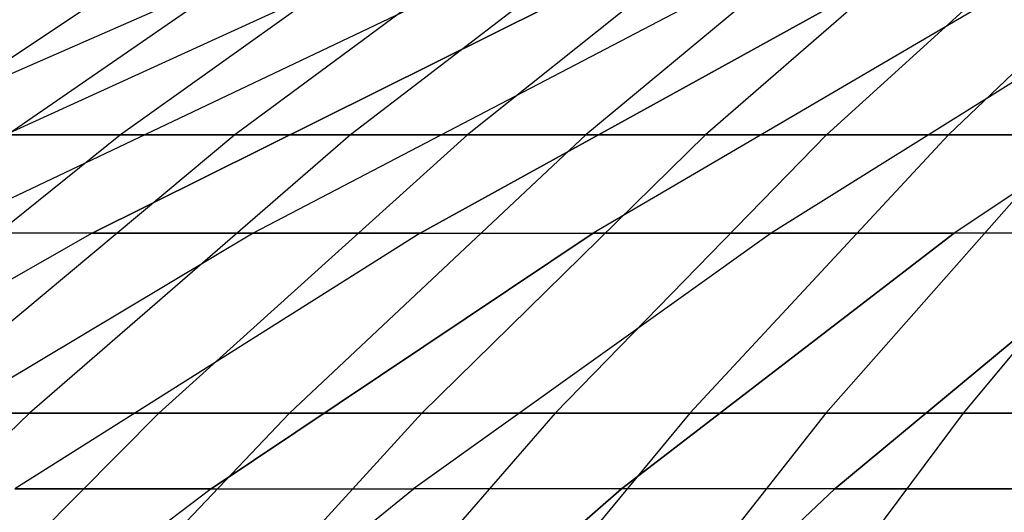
# Model space of a CAD drawing. Extents: x -125 to 125, y -143 to 0.
# Tile 167 of 241: x -11.86 to -8.41, y -28.41 to -26.68. Entities that reach past the tile are written whole.
import ezdxf

# ---------------------------------------------------------------- set-up
doc = ezdxf.new("R2010")
doc.units = 0
doc.header["$LTSCALE"] = 25.4
doc.layers.get('0').update_dxf_attribs({"linetype": 'CONTINUOUS'})

# ---------------------------------------------------------------- blocks, each defined once
blk = doc.blocks.new('NL2500026672_STL')
at = {"color": 0}
for p, q in [((-10.9766, -26.2094, -16.3809), (-12.288, -27.0849, -18.338)), ((-10.9766, -26.2094, -16.3809), (-12.288, -27.0849, -18.338)), ((-10.6288, -26.2094, 16.6087), (-11.8987, -27.0849, 18.593)), ((-10.6288, -26.2094, 16.6087), (-11.8987, -27.0849, 18.593)), ((-10.2763, -26.2094, -16.8291), (-11.5041, -27.0849, -18.8397)), ((-10.2763, -26.2094, -16.8291), (-11.5041, -27.0849, -18.8397)), ((-9.9192, -26.2094, 17.042), (-11.1043, -27.0849, 19.0781)), ((-9.9192, -26.2094, 17.042), (-11.1043, -27.0849, 19.0781)), ((-9.5577, -26.2094, -17.2473), (-10.6996, -27.0849, -19.3079)), ((-9.5577, -26.2094, -17.2473), (-10.6996, -27.0849, -19.3079)), ((-9.1919, -26.2094, 17.445), (-10.2902, -27.0849, 19.5292)), ((-9.1919, -26.2094, 17.445), (-10.2902, -27.0849, 19.5292)), ((-8.8221, -26.2094, -17.6349), (-9.8761, -27.0849, -19.7418)), ((-8.8221, -26.2094, -17.6349), (-9.8761, -27.0849, -19.7418)), ((-8.4484, -26.2094, 17.817), (-9.4577, -27.0849, 19.9457)), ((-8.4484, -26.2094, 17.817), (-9.4577, -27.0849, 19.9457)), ((-8.0708, -26.2094, -17.9911), (-9.0351, -27.0849, -20.1406)), ((-8.0708, -26.2094, -17.9911), (-9.0351, -27.0849, -20.1406)), ((-7.6897, -26.2094, 18.1573), (-8.6085, -27.0849, 20.3266)), ((-7.6897, -26.2094, 18.1573), (-8.6085, -27.0849, 20.3266)), ((-11.3455, -26.6347, 9.52), (-13.1569, -27.4297, 11.0399)), ((-11.3455, -26.6347, -9.52), (-13.1569, -27.4297, -11.0399)), ((-11.3455, -26.6347, -9.52), (-13.1569, -27.4297, -11.0399)), ((-11.3455, -26.6347, 9.52), (-13.1569, -27.4297, 11.0399)), ((-10.9195, -26.6347, 10.0058), (-12.6628, -27.4297, 11.6033)), ((-10.9195, -26.6347, -10.0058), (-12.6628, -27.4297, -11.6033)), ((-10.9195, -26.6347, -10.0058), (-12.6628, -27.4297, -11.6033)), ((-10.9195, -26.6347, 10.0058), (-12.6628, -27.4297, 11.6033)), ((-10.4726, -26.6347, 10.4726), (-12.1446, -27.4297, 12.1446)), ((-10.4726, -26.6347, 10.4726), (-12.1446, -27.4297, 12.1446)), ((-10.4726, -26.6347, -10.4726), (-12.1446, -27.4297, -12.1446)), ((-10.4726, -26.6347, -10.4726), (-12.1446, -27.4297, -12.1446)), ((-10.0058, -26.6347, 10.9195), (-11.6033, -27.4297, 12.6628)), ((-10.0058, -26.6347, 10.9195), (-11.6033, -27.4297, 12.6628)), ((-11.6033, -27.4297, -12.6628), (-10.0058, -26.6347, -10.9195)), ((-11.6033, -27.4297, -12.6628), (-10.0058, -26.6347, -10.9195)), ((-9.52, -26.6347, 11.3455), (-11.0399, -27.4297, 13.1569)), ((-9.52, -26.6347, 11.3455), (-11.0399, -27.4297, 13.1569)), ((-9.52, -26.6347, -11.3455), (-11.0399, -27.4297, -13.1569)), ((-9.52, -26.6347, -11.3455), (-11.0399, -27.4297, -13.1569)), ((-10.4555, -27.4297, 13.6259), (-9.0161, -26.6347, 11.75)), ((-10.4555, -27.4297, 13.6259), (-9.0161, -26.6347, 11.75)), ((-9.0161, -26.6347, -11.75), (-10.4555, -27.4297, -13.6259)), ((-9.0161, -26.6347, -11.75), (-10.4555, -27.4297, -13.6259)), ((-8.495, -26.6347, 12.1321), (-9.8512, -27.4297, 14.069)), ((-8.495, -26.6347, 12.1321), (-9.8512, -27.4297, 14.069)), ((-8.495, -26.6347, -12.1321), (-9.8512, -27.4297, -14.069)), ((-8.495, -26.6347, -12.1321), (-9.8512, -27.4297, -14.069)), ((-7.9577, -26.6347, 12.4911), (-9.2282, -27.4297, 14.4853)), ((-7.9577, -26.6347, -12.4911), (-9.2282, -27.4297, -14.4853)), ((-7.9577, -26.6347, 12.4911), (-9.2282, -27.4297, 14.4853)), ((-7.9577, -26.6347, -12.4911), (-9.2282, -27.4297, -14.4853)), ((-7.4053, -26.6347, 12.8263), (-8.5876, -27.4297, 14.8741)), ((-7.4053, -26.6347, -12.8263), (-8.5876, -27.4297, -14.8741)), ((-7.4053, -26.6347, 12.8263), (-8.5876, -27.4297, 14.8741)), ((-7.4053, -26.6347, -12.8263), (-8.5876, -27.4297, -14.8741)), ((-11.5041, -27.0849, -18.8397), (-12.7116, -28.0583, -20.8173)), ((-11.5041, -27.0849, -18.8397), (-12.7116, -28.0583, -20.8173)), ((-11.5041, -27.0849, -18.8397), (-12.288, -27.0849, -18.338)), ((-11.5041, -27.0849, -18.8397), (-12.288, -27.0849, -18.338)), ((-11.1043, -27.0849, 19.0781), (-12.2699, -28.0583, 21.0807)), ((-11.1043, -27.0849, 19.0781), (-12.2699, -28.0583, 21.0807)), ((-11.8987, -27.0849, 18.593), (-11.1043, -27.0849, 19.0781)), ((-11.8987, -27.0849, 18.593), (-11.1043, -27.0849, 19.0781)), ((-10.6996, -27.0849, -19.3079), (-11.8227, -28.0583, -21.3347)), ((-10.6996, -27.0849, -19.3079), (-11.8227, -28.0583, -21.3347)), ((-10.6996, -27.0849, -19.3079), (-11.5041, -27.0849, -18.8397)), ((-10.6996, -27.0849, -19.3079), (-11.5041, -27.0849, -18.8397)), ((-10.2902, -27.0849, 19.5292), (-11.3703, -28.0583, 21.5792)), ((-10.2902, -27.0849, 19.5292), (-11.3703, -28.0583, 21.5792)), ((-11.1043, -27.0849, 19.0781), (-10.2902, -27.0849, 19.5292)), ((-11.1043, -27.0849, 19.0781), (-10.2902, -27.0849, 19.5292)), ((-9.8761, -27.0849, -19.7418), (-10.9128, -28.0583, -21.8141)), ((-9.8761, -27.0849, -19.7418), (-10.9128, -28.0583, -21.8141)), ((-9.8761, -27.0849, -19.7418), (-10.6996, -27.0849, -19.3079)), ((-9.8761, -27.0849, -19.7418), (-10.6996, -27.0849, -19.3079)), ((-9.4577, -27.0849, 19.9457), (-10.4505, -28.0583, 22.0394)), ((-9.4577, -27.0849, 19.9457), (-10.4505, -28.0583, 22.0394)), ((-10.2902, -27.0849, 19.5292), (-9.4577, -27.0849, 19.9457)), ((-10.2902, -27.0849, 19.5292), (-9.4577, -27.0849, 19.9457)), ((-9.0351, -27.0849, -20.1406), (-9.9835, -28.0583, -22.2548)), ((-9.0351, -27.0849, -20.1406), (-9.9835, -28.0583, -22.2548)), ((-9.0351, -27.0849, -20.1406), (-9.8761, -27.0849, -19.7418)), ((-9.0351, -27.0849, -20.1406), (-9.8761, -27.0849, -19.7418)), ((-8.6085, -27.0849, 20.3266), (-9.5121, -28.0583, 22.4603)), ((-8.6085, -27.0849, 20.3266), (-9.5121, -28.0583, 22.4603)), ((-9.4577, -27.0849, 19.9457), (-8.6085, -27.0849, 20.3266)), ((-9.4577, -27.0849, 19.9457), (-8.6085, -27.0849, 20.3266)), ((-8.178, -27.0849, -20.5036), (-9.0365, -28.0583, -22.6559)), ((-8.178, -27.0849, -20.5036), (-9.0365, -28.0583, -22.6559)), ((-8.178, -27.0849, -20.5036), (-9.0351, -27.0849, -20.1406)), ((-8.178, -27.0849, -20.5036), (-9.0351, -27.0849, -20.1406)), ((-8.6085, -27.0849, 20.3266), (-7.7439, -27.0849, 20.6715)), ((-8.6085, -27.0849, 20.3266), (-7.7439, -27.0849, 20.6715)), ((-7.7439, -27.0849, 20.6715), (-8.5568, -28.0583, 22.8414)), ((-7.7439, -27.0849, 20.6715), (-8.5568, -28.0583, 22.8414)), ((-11.6033, -27.4297, 12.6628), (-13.1767, -28.3239, 14.3798)), ((-11.6033, -27.4297, 12.6628), (-13.1767, -28.3239, 14.3798)), ((-11.6033, -27.4297, -12.6628), (-13.1767, -28.3239, -14.3798)), ((-11.6033, -27.4297, -12.6628), (-13.1767, -28.3239, -14.3798)), ((-11.0399, -27.4297, 13.1569), (-12.5369, -28.3239, 14.9409)), ((-11.0399, -27.4297, 13.1569), (-12.5369, -28.3239, 14.9409)), ((-11.0399, -27.4297, -13.1569), (-12.5369, -28.3239, -14.9409)), ((-11.0399, -27.4297, -13.1569), (-12.5369, -28.3239, -14.9409)), ((-11.6033, -27.4297, 12.6628), (-12.1446, -27.4297, 12.1446)), ((-11.6033, -27.4297, 12.6628), (-12.1446, -27.4297, 12.1446)), ((-11.6033, -27.4297, -12.6628), (-12.1446, -27.4297, -12.1446)), ((-11.6033, -27.4297, -12.6628), (-12.1446, -27.4297, -12.1446)), ((-10.4555, -27.4297, 13.6259), (-11.8733, -28.3239, 15.4735)), ((-10.4555, -27.4297, 13.6259), (-11.8733, -28.3239, 15.4735)), ((-10.4555, -27.4297, -13.6259), (-11.8733, -28.3239, -15.4735)), ((-10.4555, -27.4297, -13.6259), (-11.8733, -28.3239, -15.4735)), ((-11.0399, -27.4297, 13.1569), (-11.6033, -27.4297, 12.6628)), ((-11.0399, -27.4297, 13.1569), (-11.6033, -27.4297, 12.6628)), ((-11.6033, -27.4297, -12.6628), (-11.0399, -27.4297, -13.1569)), ((-11.6033, -27.4297, -12.6628), (-11.0399, -27.4297, -13.1569)), ((-11.187, -28.3239, 15.9767), (-9.8512, -27.4297, 14.069)), ((-11.187, -28.3239, 15.9767), (-9.8512, -27.4297, 14.069)), ((-9.8512, -27.4297, -14.069), (-11.187, -28.3239, -15.9767)), ((-9.8512, -27.4297, -14.069), (-11.187, -28.3239, -15.9767)), ((-10.4555, -27.4297, 13.6259), (-11.0399, -27.4297, 13.1569)), ((-10.4555, -27.4297, 13.6259), (-11.0399, -27.4297, 13.1569)), ((-11.0399, -27.4297, -13.1569), (-10.4555, -27.4297, -13.6259)), ((-11.0399, -27.4297, -13.1569), (-10.4555, -27.4297, -13.6259)), ((-9.2282, -27.4297, 14.4853), (-10.4795, -28.3239, 16.4495)), ((-9.2282, -27.4297, 14.4853), (-10.4795, -28.3239, 16.4495)), ((-9.2282, -27.4297, -14.4853), (-10.4795, -28.3239, -16.4495)), ((-9.2282, -27.4297, -14.4853), (-10.4795, -28.3239, -16.4495)), ((-10.4555, -27.4297, 13.6259), (-9.8512, -27.4297, 14.069)), ((-10.4555, -27.4297, 13.6259), (-9.8512, -27.4297, 14.069)), ((-10.4555, -27.4297, -13.6259), (-9.8512, -27.4297, -14.069)), ((-10.4555, -27.4297, -13.6259), (-9.8512, -27.4297, -14.069)), ((-9.2282, -27.4297, 14.4853), (-9.8512, -27.4297, 14.069)), ((-9.2282, -27.4297, 14.4853), (-9.8512, -27.4297, 14.069)), ((-9.8512, -27.4297, -14.069), (-9.2282, -27.4297, -14.4853)), ((-9.8512, -27.4297, -14.069), (-9.2282, -27.4297, -14.4853)), ((-8.5876, -27.4297, 14.8741), (-9.752, -28.3239, 16.8909)), ((-9.752, -28.3239, -16.8909), (-8.5876, -27.4297, -14.8741)), ((-9.752, -28.3239, -16.8909), (-8.5876, -27.4297, -14.8741)), ((-8.5876, -27.4297, 14.8741), (-9.752, -28.3239, 16.8909)), ((-8.5876, -27.4297, 14.8741), (-9.2282, -27.4297, 14.4853)), ((-9.2282, -27.4297, -14.4853), (-8.5876, -27.4297, -14.8741)), ((-8.5876, -27.4297, 14.8741), (-9.2282, -27.4297, 14.4853)), ((-9.2282, -27.4297, -14.4853), (-8.5876, -27.4297, -14.8741)), ((-7.9306, -27.4297, 15.2345), (-9.0059, -28.3239, 17.3002)), ((-9.0059, -28.3239, -17.3002), (-7.9306, -27.4297, -15.2345)), ((-9.0059, -28.3239, -17.3002), (-7.9306, -27.4297, -15.2345)), ((-7.9306, -27.4297, 15.2345), (-9.0059, -28.3239, 17.3002)), ((-7.9306, -27.4297, 15.2345), (-8.5876, -27.4297, 14.8741)), ((-7.9306, -27.4297, -15.2345), (-8.5876, -27.4297, -14.8741)), ((-7.9306, -27.4297, -15.2345), (-8.5876, -27.4297, -14.8741)), ((-7.9306, -27.4297, 15.2345), (-8.5876, -27.4297, 14.8741)), ((-11.8227, -28.0583, -21.3347), (-12.9251, -29.1279, -23.324)), ((-11.8227, -28.0583, -21.3347), (-12.9251, -29.1279, -23.324)), ((-11.8227, -28.0583, -21.3347), (-12.7116, -28.0583, -20.8173)), ((-11.8227, -28.0583, -21.3347), (-12.7116, -28.0583, -20.8173)), ((-11.3703, -28.0583, 21.5792), (-12.4305, -29.1279, 23.5913)), ((-11.3703, -28.0583, 21.5792), (-12.4305, -29.1279, 23.5913)), ((-12.2699, -28.0583, 21.0807), (-11.3703, -28.0583, 21.5792)), ((-12.2699, -28.0583, 21.0807), (-11.3703, -28.0583, 21.5792)), ((-10.9128, -28.0583, -21.8141), (-11.9304, -29.1279, -23.8482)), ((-10.9128, -28.0583, -21.8141), (-11.9304, -29.1279, -23.8482)), ((-10.9128, -28.0583, -21.8141), (-11.8227, -28.0583, -21.3347)), ((-10.9128, -28.0583, -21.8141), (-11.8227, -28.0583, -21.3347)), ((-10.4505, -28.0583, 22.0394), (-11.425, -29.1279, 24.0944)), ((-10.4505, -28.0583, 22.0394), (-11.425, -29.1279, 24.0944)), ((-11.3703, -28.0583, 21.5792), (-10.4505, -28.0583, 22.0394)), ((-11.3703, -28.0583, 21.5792), (-10.4505, -28.0583, 22.0394)), ((-9.9835, -28.0583, -22.2548), (-10.9144, -29.1279, -24.3299)), ((-9.9835, -28.0583, -22.2548), (-10.9144, -29.1279, -24.3299)), ((-9.9835, -28.0583, -22.2548), (-10.9128, -28.0583, -21.8141)), ((-9.9835, -28.0583, -22.2548), (-10.9128, -28.0583, -21.8141)), ((-10.4505, -28.0583, 22.0394), (-9.5121, -28.0583, 22.4603)), ((-10.4505, -28.0583, 22.0394), (-9.5121, -28.0583, 22.4603)), ((-9.5121, -28.0583, 22.4603), (-10.3991, -29.1279, 24.5546)), ((-9.5121, -28.0583, 22.4603), (-10.3991, -29.1279, 24.5546)), ((-9.0365, -28.0583, -22.6559), (-9.9835, -28.0583, -22.2548)), ((-9.0365, -28.0583, -22.6559), (-9.9835, -28.0583, -22.2548)), ((-9.0365, -28.0583, -22.6559), (-9.8791, -29.1279, -24.7684)), ((-9.0365, -28.0583, -22.6559), (-9.8791, -29.1279, -24.7684)), ((-9.5121, -28.0583, 22.4603), (-8.5568, -28.0583, 22.8414)), ((-9.5121, -28.0583, 22.4603), (-8.5568, -28.0583, 22.8414)), ((-8.5568, -28.0583, 22.8414), (-9.3547, -29.1279, 24.9712)), ((-8.5568, -28.0583, 22.8414), (-9.3547, -29.1279, 24.9712)), ((-8.0733, -28.0583, -23.0167), (-9.0365, -28.0583, -22.6559)), ((-8.0733, -28.0583, -23.0167), (-9.0365, -28.0583, -22.6559)), ((-8.5568, -28.0583, 22.8414), (-7.5863, -28.0583, 23.1818)), ((-8.5568, -28.0583, 22.8414), (-7.5863, -28.0583, 23.1818)), ((-11.187, -28.3239, 15.9767), (-12.4999, -29.3158, 17.8517)), ((-11.187, -28.3239, 15.9767), (-12.4999, -29.3158, 17.8517)), ((-11.187, -28.3239, -15.9767), (-12.4999, -29.3158, -17.8517)), ((-11.187, -28.3239, -15.9767), (-12.4999, -29.3158, -17.8517)), ((-11.187, -28.3239, 15.9767), (-11.8733, -28.3239, 15.4735)), ((-11.187, -28.3239, 15.9767), (-11.8733, -28.3239, 15.4735)), ((-11.8733, -28.3239, -15.4735), (-11.187, -28.3239, -15.9767)), ((-11.8733, -28.3239, -15.4735), (-11.187, -28.3239, -15.9767)), ((-11.7093, -29.3158, 18.38), (-10.4795, -28.3239, 16.4495)), ((-11.7093, -29.3158, 18.38), (-10.4795, -28.3239, 16.4495)), ((-11.7093, -29.3158, -18.38), (-10.4795, -28.3239, -16.4495)), ((-11.7093, -29.3158, -18.38), (-10.4795, -28.3239, -16.4495)), ((-11.187, -28.3239, 15.9767), (-10.4795, -28.3239, 16.4495)), ((-11.187, -28.3239, 15.9767), (-10.4795, -28.3239, 16.4495)), ((-11.187, -28.3239, -15.9767), (-10.4795, -28.3239, -16.4495)), ((-11.187, -28.3239, -15.9767), (-10.4795, -28.3239, -16.4495)), ((-9.752, -28.3239, 16.8909), (-10.8965, -29.3158, 18.8732)), ((-9.752, -28.3239, 16.8909), (-10.8965, -29.3158, 18.8732)), ((-10.8965, -29.3158, -18.8732), (-9.752, -28.3239, -16.8909)), ((-10.8965, -29.3158, -18.8732), (-9.752, -28.3239, -16.8909)), ((-9.752, -28.3239, 16.8909), (-10.4795, -28.3239, 16.4495)), ((-9.752, -28.3239, 16.8909), (-10.4795, -28.3239, 16.4495)), ((-9.752, -28.3239, -16.8909), (-10.4795, -28.3239, -16.4495)), ((-9.752, -28.3239, -16.8909), (-10.4795, -28.3239, -16.4495)), ((-9.0059, -28.3239, 17.3002), (-10.0629, -29.3158, 19.3306)), ((-9.0059, -28.3239, -17.3002), (-10.0629, -29.3158, -19.3306)), ((-9.0059, -28.3239, -17.3002), (-10.0629, -29.3158, -19.3306)), ((-9.0059, -28.3239, 17.3002), (-10.0629, -29.3158, 19.3306)), ((-9.0059, -28.3239, 17.3002), (-9.752, -28.3239, 16.8909)), ((-9.0059, -28.3239, -17.3002), (-9.752, -28.3239, -16.8909)), ((-9.0059, -28.3239, -17.3002), (-9.752, -28.3239, -16.8909)), ((-9.0059, -28.3239, 17.3002), (-9.752, -28.3239, 16.8909)), ((-8.2427, -28.3239, 17.6766), (-9.0059, -28.3239, 17.3002)), ((-9.0059, -28.3239, -17.3002), (-8.2427, -28.3239, -17.6766)), ((-9.0059, -28.3239, -17.3002), (-8.2427, -28.3239, -17.6766)), ((-8.2427, -28.3239, 17.6766), (-9.0059, -28.3239, 17.3002))]:
    blk.add_line(p, q, dxfattribs=at)

msp = doc.modelspace()

# ---------------------------------------------------------------- block references
at = {"color": 253}
msp.add_blockref('NL2500026672_STL', (0, 0), dxfattribs=at)

doc.saveas('drawing.dxf')
